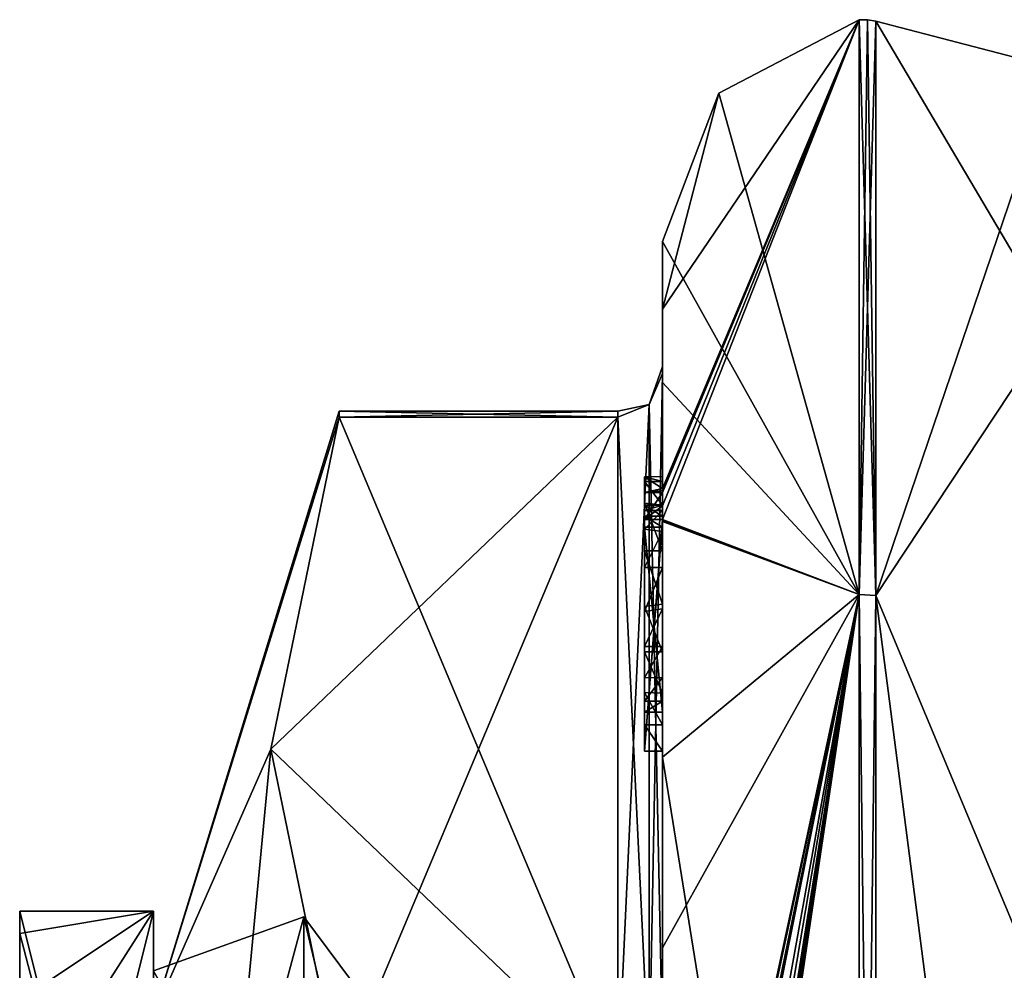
# Model space of a CAD drawing. Extents: x -23 to 700, y -1999 to -1.
# Tile 157 of 224: x -12 to -1, y -17 to -6. Entities that reach past the tile are written whole.
import ezdxf

# ---------------------------------------------------------------- set-up
doc = ezdxf.new("R2010")
doc.units = 0
doc.header["$LTSCALE"] = 5.485125
for name, color, linetype in [('1090', 7, 'CONTINUOUS'), ('1091', 7, 'CONTINUOUS'), ('1092', 7, 'CONTINUOUS'), ('1098', 7, 'CONTINUOUS'), ('1192', 7, 'CONTINUOUS'), ('1193', 7, 'CONTINUOUS'), ('1206', 7, 'CONTINUOUS'), ('1207', 7, 'CONTINUOUS'), ('1208', 7, 'CONTINUOUS'), ('1213', 7, 'CONTINUOUS'), ('1214', 7, 'CONTINUOUS'), ('1215', 7, 'CONTINUOUS'), ('1216', 7, 'CONTINUOUS'), ('1221', 7, 'CONTINUOUS'), ('1222', 7, 'CONTINUOUS'), ('1224', 7, 'CONTINUOUS'), ('1278', 7, 'CONTINUOUS'), ('1279', 7, 'CONTINUOUS'), ('1280', 7, 'CONTINUOUS'), ('1281', 7, 'CONTINUOUS'), ('1282', 7, 'CONTINUOUS'), ('1283', 7, 'CONTINUOUS'), ('1284', 7, 'CONTINUOUS'), ('1285', 7, 'CONTINUOUS'), ('1287', 7, 'CONTINUOUS'), ('1288', 7, 'CONTINUOUS'), ('1294', 7, 'CONTINUOUS'), ('1295', 7, 'CONTINUOUS'), ('1296', 7, 'CONTINUOUS'), ('1297', 7, 'CONTINUOUS'), ('1298', 7, 'CONTINUOUS'), ('1299', 7, 'CONTINUOUS'), ('1300', 7, 'CONTINUOUS'), ('1383', 7, 'CONTINUOUS'), ('1389', 7, 'CONTINUOUS')]:
    doc.layers.add(name, color=color, linetype=linetype)

msp = doc.modelspace()

# ---------------------------------------------------------------- linework, layer by layer
at = {"layer": '1090', "color": 7, "linetype": 'CONTINUOUS'}
for points in [[(-10.1, -16), (-10.1, -22, -10.392), (-11.6, -16), (-10.1, -16)], [(-11.6, -16), (-10.1, -22, -10.392), (-11.6, -16.253, -2.45), (-11.6, -16)], [(-11.6, -16.253, -2.45), (-10.1, -22, -10.392), (-11.6, -17, -4.796), (-11.6, -16.253, -2.45)]]:
    msp.add_3dface(points, dxfattribs=at)
at = {"layer": '1091', "color": 7, "linetype": 'CONTINUOUS'}
for points in [[(-10.1, -16), (-11.6, -16), (-11.6, -16.253, 2.45), (-10.1, -16)], [(-11.6, -22, 10.392), (-10.1, -16), (-11.6, -18.347, 7.128), (-11.6, -22, 10.392)], [(-10.1, -16), (-11.6, -22, 10.392), (-10.1, -22, 10.392), (-10.1, -16)], [(-11.6, -18.347, 7.128), (-10.1, -16), (-11.6, -17, 4.796), (-11.6, -18.347, 7.128)], [(-11.6, -17, 4.796), (-10.1, -16), (-11.6, -16.253, 2.45), (-11.6, -17, 4.796)]]:
    msp.add_3dface(points, dxfattribs=at)
at = {"layer": '1092', "color": 7, "linetype": 'CONTINUOUS'}
for points in [[(-10.1, -22, -10.392), (-10.1, -16), (-10.1, -16.671), (-10.1, -22, -10.392)], [(-10.1, -16), (-10.1, -22, 10.392), (-10.1, -16.671), (-10.1, -16)]]:
    msp.add_3dface(points, dxfattribs=at)
at = {"layer": '1098', "color": 7, "linetype": 'CONTINUOUS'}
for points in [[(-11.6, -16), (-11.6, -16.253, -2.45), (-11.6, -16.253, 2.45), (-11.6, -16)], [(-11.6, -16.253, -2.45), (-11.6, -17, -4.796), (-11.6, -16.253, 2.45), (-11.6, -16.253, -2.45)], [(-11.6, -17, -4.796), (-11.6, -17, 4.796), (-11.6, -16.253, 2.45), (-11.6, -17, -4.796)]]:
    msp.add_3dface(points, dxfattribs=at)
at = {"layer": '1192', "color": 7, "linetype": 'CONTINUOUS'}
for points in [[(-10.1, -16.671), (-10.1, -22.335, 9.811), (-8.417, -16.064), (-10.1, -16.671)], [(-8.417, -16.064), (-10.1, -22.335, 9.811), (-8.417, -19.56, 8.44), (-8.417, -16.064)], [(-7.35, -17.5), (-8.417, -16.064), (-8.417, -19.56, 8.44), (-7.35, -17.5)]]:
    msp.add_3dface(points, dxfattribs=at)
at = {"layer": '1193', "color": 7, "linetype": 'CONTINUOUS'}
for points in [[(-10.1, -16.671), (-8.417, -16.064), (-8.417, -19.56, -8.44), (-10.1, -16.671)], [(-7.35, -17.5), (-7.35, -20.575, -7.425), (-8.417, -16.064), (-7.35, -17.5)], [(-8.417, -16.064), (-7.35, -20.575, -7.425), (-8.417, -19.56, -8.44), (-8.417, -16.064)]]:
    msp.add_3dface(points, dxfattribs=at)
at = {"layer": '1206', "linetype": 'CONTINUOUS'}
for points in [[(-8.023, -17.907, 14.418), (-4.9, -10.467, 1.532), (-8.786, -14.187, 7.975), (-8.023, -17.907, 14.418)], [(-8.786, -14.187, 7.975), (-4.9, -10.467, 1.532), (-8.023, -10.467, 1.532), (-8.786, -14.187, 7.975)], [(-4.9, -17.907, 14.418), (-4.9, -10.467, 1.532), (-8.023, -17.907, 14.418), (-4.9, -17.907, 14.418)]]:
    msp.add_3dface(points, dxfattribs=at)
at = {"layer": '1207', "linetype": 'CONTINUOUS'}
for points in [[(-8.023, -10.467, -1.532), (-4.9, -17.907, -14.418), (-8.786, -14.187, -7.975), (-8.023, -10.467, -1.532)], [(-4.9, -10.467, -1.532), (-4.9, -17.907, -14.418), (-8.023, -10.467, -1.532), (-4.9, -10.467, -1.532)], [(-8.786, -14.187, -7.975), (-4.9, -17.907, -14.418), (-8.023, -17.907, -14.418), (-8.786, -14.187, -7.975)]]:
    msp.add_3dface(points, dxfattribs=at)
at = {"layer": '1208', "linetype": 'CONTINUOUS'}
for points in [[(-4.4, -8.5), (-4.4, -10.08, -7.69), (-4.4, -9.257, 5.382), (-4.4, -8.5)], [(-4.4, -9.257, 5.382), (-4.4, -10.08, -7.69), (-4.4, -9.9, -0.012), (-4.4, -9.257, 5.382)], [(-4.4, -11.268, 10.015), (-4.4, -9.257, 5.382), (-4.4, -11.133, 9.552), (-4.4, -11.268, 10.015)], [(-4.4, -11.133, 9.552), (-4.4, -9.257, 5.382), (-4.4, -9.979, 1.686), (-4.4, -11.133, 9.552)], [(-4.4, -9.979, 1.686), (-4.4, -9.257, 5.382), (-4.4, -9.9, -0.012), (-4.4, -9.979, 1.686)], [(-4.4, -9.9, -0.012), (-4.4, -10.08, -7.69), (-4.4, -9.979, -1.686), (-4.4, -9.9, -0.012)], [(-4.4, -13.915, 8.604), (-4.4, -13.561, 8.194), (-4.4, -9.979, 1.686), (-4.4, -13.915, 8.604)], [(-4.4, -17.529, 14.764), (-4.4, -13.915, 8.604), (-4.4, -9.979, 1.686), (-4.4, -17.529, 14.764)], [(-4.4, -10.08, -7.69), (-4.4, -14.278, -13.855), (-4.4, -9.979, -1.686), (-4.4, -10.08, -7.69)], [(-4.4, -9.979, -1.686), (-4.4, -14.278, -13.855), (-4.4, -17.529, -14.764), (-4.4, -9.979, -1.686)], [(-4.4, -11.187, 9.097), (-4.4, -11.133, 9.552), (-4.4, -9.979, 1.686), (-4.4, -11.187, 9.097)], [(-4.4, -11.454, 8.634), (-4.4, -11.187, 9.097), (-4.4, -9.979, 1.686), (-4.4, -11.454, 8.634)], [(-4.4, -11.966, 8.23), (-4.4, -11.454, 8.634), (-4.4, -9.979, 1.686), (-4.4, -11.966, 8.23)], [(-4.4, -12.563, 7.993), (-4.4, -11.966, 8.23), (-4.4, -9.979, 1.686), (-4.4, -12.563, 7.993)], [(-4.4, -13.095, 7.988), (-4.4, -12.563, 7.993), (-4.4, -9.979, 1.686), (-4.4, -13.095, 7.988)], [(-4.4, -13.561, 8.194), (-4.4, -13.095, 7.988), (-4.4, -9.979, 1.686), (-4.4, -13.561, 8.194)], [(-4.4, -11.454, 9.579), (-4.4, -11.514, 9.204), (-4.4, -11.578, 9.948), (-4.4, -11.454, 9.579)], [(-4.4, -11.514, 9.204), (-4.4, -11.747, 8.855), (-4.4, -11.578, 9.948), (-4.4, -11.514, 9.204)], [(-4.4, -11.747, 8.855), (-4.4, -11.701, 10.162), (-4.4, -11.578, 9.948), (-4.4, -11.747, 8.855)], [(-4.4, -11.635, 10.603), (-4.4, -14.211, 9.116), (-4.4, -16.414, 15.685), (-4.4, -11.635, 10.603)], [(-4.4, -13.773, 8.966), (-4.4, -11.701, 10.162), (-4.4, -13.65, 8.752), (-4.4, -13.773, 8.966)], [(-4.4, -13.65, 8.752), (-4.4, -11.701, 10.162), (-4.4, -13.385, 8.46), (-4.4, -13.65, 8.752)], [(-4.4, -13.385, 8.46), (-4.4, -11.701, 10.162), (-4.4, -13.035, 8.329), (-4.4, -13.385, 8.46)], [(-4.4, -13.035, 8.329), (-4.4, -11.701, 10.162), (-4.4, -12.616, 8.356), (-4.4, -13.035, 8.329)], [(-4.4, -12.616, 8.356), (-4.4, -11.701, 10.162), (-4.4, -12.151, 8.55), (-4.4, -12.616, 8.356)], [(-4.4, -12.151, 8.55), (-4.4, -11.701, 10.162), (-4.4, -11.747, 8.855), (-4.4, -12.151, 8.55)], [(-4.4, -14.211, 9.116), (-4.4, -13.915, 8.604), (-4.4, -17.529, 14.764), (-4.4, -14.211, 9.116)], [(-4.4, -16.414, 15.685), (-4.4, -14.211, 9.116), (-4.4, -17.529, 14.764), (-4.4, -16.414, 15.685)], [(-4.4, -14.278, -13.855), (-4.4, -20.48, -17.992), (-4.4, -17.529, -14.764), (-4.4, -14.278, -13.855)], [(-4.4, -22.674, 18.759), (-4.4, -16.414, 15.685), (-4.4, -22.674, 18.216), (-4.4, -22.674, 18.759)], [(-4.4, -22.674, 18.216), (-4.4, -16.414, 15.685), (-4.4, -20.45, 16.45), (-4.4, -22.674, 18.216)], [(-4.4, -20.45, 16.45), (-4.4, -16.414, 15.685), (-4.4, -18.961, 15.681), (-4.4, -20.45, 16.45)], [(-4.4, -18.961, 15.681), (-4.4, -16.414, 15.685), (-4.4, -17.529, 14.764), (-4.4, -18.961, 15.681)]]:
    msp.add_3dface(points, dxfattribs=at)
at = {"layer": '1213', "linetype": 'CONTINUOUS'}
for points in [[(-2.195, -6.017), (-2.195, -12.456, -15.544), (-3.769, -6.84), (-2.195, -6.017)], [(-2.195, -12.456, -15.544), (-4.4, -8.5), (-3.769, -6.84), (-2.195, -12.456, -15.544)], [(-4.4, -10.08, -7.69), (-4.4, -8.5), (-2.195, -12.456, -15.544), (-4.4, -10.08, -7.69)], [(-4.4, -14.278, -13.855), (-4.4, -10.08, -7.69), (-2.195, -12.456, -15.544), (-4.4, -14.278, -13.855)], [(-2.195, -28, -21.983), (-4.4, -14.278, -13.855), (-2.195, -12.456, -15.544), (-2.195, -28, -21.983)], [(-4.4, -20.48, -17.992), (-4.4, -14.278, -13.855), (-2.195, -28, -21.983), (-4.4, -20.48, -17.992)]]:
    msp.add_3dface(points, dxfattribs=at)
at = {"layer": '1214', "linetype": 'CONTINUOUS'}
for points in [[(-4.4, -9.257, 5.382), (-4.4, -11.268, 10.015), (-2.195, -6.017), (-4.4, -9.257, 5.382)], [(-4.4, -9.257, 5.382), (-2.195, -6.017), (-3.769, -6.84), (-4.4, -9.257, 5.382)], [(-2.195, -6.017), (-4.4, -11.268, 10.015), (-4.4, -11.288, 10.053), (-2.195, -6.017)], [(-4.4, -11.31, 10.091), (-2.195, -6.017), (-4.4, -11.288, 10.053), (-4.4, -11.31, 10.091)], [(-2.195, -6.017), (-4.4, -11.31, 10.091), (-4.4, -11.461, 10.354), (-2.195, -6.017)], [(-2.195, -12.456, 15.544), (-2.195, -6.017), (-4.4, -11.613, 10.616), (-2.195, -12.456, 15.544)], [(-4.4, -11.613, 10.616), (-2.195, -6.017), (-4.4, -11.461, 10.354), (-4.4, -11.613, 10.616)], [(-4.4, -8.5), (-4.4, -9.257, 5.382), (-3.769, -6.84), (-4.4, -8.5)], [(-4.4, -11.624, 10.61), (-2.195, -12.456, 15.544), (-4.4, -11.613, 10.616), (-4.4, -11.624, 10.61)], [(-4.4, -11.635, 10.603), (-2.195, -12.456, 15.544), (-4.4, -11.624, 10.61), (-4.4, -11.635, 10.603)], [(-4.4, -11.635, 10.603), (-4.4, -16.414, 15.685), (-2.195, -12.456, 15.544), (-4.4, -11.635, 10.603)], [(-4.4, -16.414, 15.685), (-4.4, -22.674, 18.759), (-2.195, -12.456, 15.544), (-4.4, -16.414, 15.685)], [(-2.195, -12.456, 15.544), (-4.4, -22.674, 18.759), (-4.374, -22.674, 19.134), (-2.195, -12.456, 15.544)], [(-2.195, -12.456, 15.544), (-4.4, -26.56, 19.447), (-4.4, -26.884, 19.5), (-2.195, -12.456, 15.544)], [(-4.4, -26.56, 19.447), (-2.195, -12.456, 15.544), (-4.399, -26.227, 19.5), (-4.4, -26.56, 19.447)], [(-2.195, -28, 21.983), (-2.195, -12.456, 15.544), (-4.4, -27.249, 19.5), (-2.195, -28, 21.983)], [(-4.4, -27.249, 19.5), (-2.195, -12.456, 15.544), (-4.4, -27.067, 19.5), (-4.4, -27.249, 19.5)], [(-4.4, -27.067, 19.5), (-2.195, -12.456, 15.544), (-4.4, -26.884, 19.5), (-4.4, -27.067, 19.5)], [(-4.399, -26.227, 19.5), (-2.195, -12.456, 15.544), (-4.394, -25.404, 19.5), (-4.399, -26.227, 19.5)], [(-4.394, -25.404, 19.5), (-2.195, -12.456, 15.544), (-4.383, -24.594, 19.5), (-4.394, -25.404, 19.5)], [(-4.383, -24.594, 19.5), (-2.195, -12.456, 15.544), (-4.32, -23.021, 19.5), (-4.383, -24.594, 19.5)], [(-4.296, -22.674, 19.5), (-2.195, -12.456, 15.544), (-4.374, -22.674, 19.134), (-4.296, -22.674, 19.5)], [(-4.32, -23.021, 19.5), (-2.195, -12.456, 15.544), (-4.296, -22.674, 19.5), (-4.32, -23.021, 19.5)]]:
    msp.add_3dface(points, dxfattribs=at)
at = {"layer": '1215', "linetype": 'CONTINUOUS'}
for points in [[(-2.009, -12.465, 15.535), (0, -6.556), (-2.009, -6.03, 0), (-2.009, -12.465, 15.535)], [(0, -9.429, 10.723), (0, -6.556), (-2.009, -12.465, 15.535), (0, -9.429, 10.723)], [(0, -17.279, 18.571), (0, -9.429, 10.723), (-2.009, -12.465, 15.535), (0, -17.279, 18.571)], [(-2.009, -28, 21.97), (0, -17.279, 18.571), (-2.009, -12.465, 15.535), (-2.009, -28, 21.97)]]:
    msp.add_3dface(points, dxfattribs=at)
at = {"layer": '1216', "linetype": 'CONTINUOUS'}
for points in [[(0, -6.556), (0, -9.429, -10.723), (-2.009, -6.03, 0), (0, -6.556)], [(-2.009, -6.03, 0), (0, -9.429, -10.723), (-2.009, -12.465, -15.535), (-2.009, -6.03, 0)], [(0, -9.429, -10.723), (0, -17.279, -18.571), (-2.009, -12.465, -15.535), (0, -9.429, -10.723)], [(0, -17.279, -18.571), (0, -28, -21.444), (-2.009, -12.465, -15.535), (0, -17.279, -18.571)], [(-2.009, -12.465, -15.535), (0, -28, -21.444), (-2.009, -28, -21.97), (-2.009, -12.465, -15.535)]]:
    msp.add_3dface(points, dxfattribs=at)
at = {"layer": '1221', "linetype": 'CONTINUOUS'}
for points in [[(-2.009, -12.465, -15.535), (-2.195, -6.017), (-2.102, -6.015, 0), (-2.009, -12.465, -15.535)], [(-2.195, -12.456, -15.544), (-2.195, -6.017), (-2.009, -12.465, -15.535), (-2.195, -12.456, -15.544)], [(-2.009, -6.03, 0), (-2.009, -12.465, -15.535), (-2.102, -6.015, 0), (-2.009, -6.03, 0)], [(-2.195, -28, -21.983), (-2.195, -12.456, -15.544), (-2.009, -28, -21.97), (-2.195, -28, -21.983)], [(-2.195, -12.456, -15.544), (-2.009, -12.465, -15.535), (-2.009, -28, -21.97), (-2.195, -12.456, -15.544)]]:
    msp.add_3dface(points, dxfattribs=at)
at = {"layer": '1222', "linetype": 'CONTINUOUS'}
for points in [[(-2.195, -6.017), (-2.195, -12.456, 15.544), (-2.102, -6.015, 0), (-2.195, -6.017)], [(-2.195, -12.456, 15.544), (-2.009, -6.03, 0), (-2.102, -6.015, 0), (-2.195, -12.456, 15.544)], [(-2.195, -12.456, 15.544), (-2.009, -12.465, 15.535), (-2.009, -6.03, 0), (-2.195, -12.456, 15.544)], [(-2.195, -12.456, 15.544), (-2.195, -28, 21.983), (-2.009, -12.465, 15.535), (-2.195, -12.456, 15.544)], [(-2.195, -28, 21.983), (-2.009, -28, 21.97), (-2.009, -12.465, 15.535), (-2.195, -28, 21.983)]]:
    msp.add_3dface(points, dxfattribs=at)
at = {"layer": '1224', "linetype": 'CONTINUOUS'}
for points in [[(-10.1, -17.175, 6.249), (-8.023, -10.467, 1.532), (-8.023, -10.4), (-10.1, -17.175, 6.249)], [(-8.023, -10.467, -1.532), (-10.1, -17.175, 6.249), (-8.023, -10.4), (-8.023, -10.467, -1.532)], [(-10.1, -17.175, 6.249), (-8.786, -14.187, 7.975), (-8.023, -10.467, 1.532), (-10.1, -17.175, 6.249)], [(-10.1, -17.175, 6.249), (-8.023, -10.467, -1.532), (-8.786, -14.187, -7.975), (-10.1, -17.175, 6.249)], [(-10.1, -17.175, -6.249), (-10.1, -17.175, 6.249), (-8.786, -14.187, -7.975), (-10.1, -17.175, -6.249)], [(-10.1, -17.175, -6.249), (-8.786, -14.187, -7.975), (-8.023, -17.907, -14.418), (-10.1, -17.175, -6.249)], [(-10.1, -17.175, 6.249), (-10.1, -28, 12.5), (-8.786, -14.187, 7.975), (-10.1, -17.175, 6.249)], [(-10.1, -28, 12.5), (-8.023, -17.907, 14.418), (-8.786, -14.187, 7.975), (-10.1, -28, 12.5)]]:
    msp.add_3dface(points, dxfattribs=at)
at = {"layer": '1278', "linetype": 'CONTINUOUS'}
for points in [[(-4.6, -11.136, 9.59), (-4.6, -11.187, 9.097), (-4.6, -11.578, 9.948), (-4.6, -11.136, 9.59)], [(-4.6, -11.136, 9.59), (-4.6, -11.613, 10.616), (-4.6, -11.31, 10.091), (-4.6, -11.136, 9.59)], [(-4.6, -11.613, 10.616), (-4.6, -11.136, 9.59), (-4.6, -11.578, 9.948), (-4.6, -11.613, 10.616)], [(-4.6, -11.453, 9.57), (-4.6, -11.187, 9.097), (-4.6, -11.514, 9.204), (-4.6, -11.453, 9.57)], [(-4.6, -11.578, 9.948), (-4.6, -11.187, 9.097), (-4.6, -11.453, 9.57), (-4.6, -11.578, 9.948)], [(-4.6, -11.187, 9.097), (-4.6, -11.431, 8.659), (-4.6, -11.514, 9.204), (-4.6, -11.187, 9.097)], [(-4.6, -11.514, 9.204), (-4.6, -11.431, 8.659), (-4.6, -11.724, 8.879), (-4.6, -11.514, 9.204)], [(-4.6, -11.431, 8.659), (-4.6, -11.966, 8.23), (-4.6, -11.724, 8.879), (-4.6, -11.431, 8.659)], [(-4.6, -11.701, 10.162), (-4.6, -11.613, 10.616), (-4.6, -11.578, 9.948), (-4.6, -11.701, 10.162)], [(-4.6, -14.211, 9.116), (-4.6, -11.613, 10.616), (-4.6, -13.773, 8.966), (-4.6, -14.211, 9.116)], [(-4.6, -11.613, 10.616), (-4.6, -11.701, 10.162), (-4.6, -13.773, 8.966), (-4.6, -11.613, 10.616)], [(-4.6, -11.724, 8.879), (-4.6, -11.966, 8.23), (-4.6, -12.151, 8.55), (-4.6, -11.724, 8.879)], [(-4.6, -11.966, 8.23), (-4.6, -12.59, 7.986), (-4.6, -12.151, 8.55), (-4.6, -11.966, 8.23)], [(-4.6, -12.151, 8.55), (-4.6, -12.59, 7.986), (-4.6, -12.646, 8.348), (-4.6, -12.151, 8.55)], [(-4.6, -12.646, 8.348), (-4.6, -12.59, 7.986), (-4.6, -13.035, 8.329), (-4.6, -12.646, 8.348)], [(-4.6, -12.59, 7.986), (-4.6, -13.095, 7.988), (-4.6, -13.035, 8.329), (-4.6, -12.59, 7.986)], [(-4.6, -13.035, 8.329), (-4.6, -13.095, 7.988), (-4.6, -13.386, 8.46), (-4.6, -13.035, 8.329)], [(-4.6, -13.095, 7.988), (-4.6, -13.553, 8.187), (-4.6, -13.386, 8.46), (-4.6, -13.095, 7.988)], [(-4.6, -13.386, 8.46), (-4.6, -13.553, 8.187), (-4.6, -13.65, 8.752), (-4.6, -13.386, 8.46)], [(-4.6, -13.553, 8.187), (-4.6, -13.915, 8.604), (-4.6, -13.773, 8.966), (-4.6, -13.553, 8.187)], [(-4.6, -13.65, 8.752), (-4.6, -13.553, 8.187), (-4.6, -13.773, 8.966), (-4.6, -13.65, 8.752)], [(-4.6, -13.915, 8.604), (-4.6, -14.211, 9.116), (-4.6, -13.773, 8.966), (-4.6, -13.915, 8.604)]]:
    msp.add_3dface(points, dxfattribs=at)
at = {"layer": '1279', "linetype": 'CONTINUOUS'}
for points in [[(-4.4, -13.915, 8.604), (-4.4, -14.211, 9.116), (-4.6, -13.915, 8.604), (-4.4, -13.915, 8.604)], [(-4.4, -14.211, 9.116), (-4.6, -14.211, 9.116), (-4.6, -13.915, 8.604), (-4.4, -14.211, 9.116)]]:
    msp.add_3dface(points, dxfattribs=at)
at = {"layer": '1280', "linetype": 'CONTINUOUS'}
for points in [[(-4.4, -13.095, 7.988), (-4.4, -13.561, 8.194), (-4.6, -13.095, 7.988), (-4.4, -13.095, 7.988)], [(-4.4, -13.561, 8.194), (-4.6, -13.553, 8.187), (-4.6, -13.095, 7.988), (-4.4, -13.561, 8.194)], [(-4.4, -13.561, 8.194), (-4.4, -13.915, 8.604), (-4.6, -13.553, 8.187), (-4.4, -13.561, 8.194)], [(-4.4, -13.915, 8.604), (-4.6, -13.915, 8.604), (-4.6, -13.553, 8.187), (-4.4, -13.915, 8.604)]]:
    msp.add_3dface(points, dxfattribs=at)
at = {"layer": '1281', "linetype": 'CONTINUOUS'}
for points in [[(-4.4, -11.966, 8.23), (-4.4, -12.563, 7.993), (-4.6, -11.966, 8.23), (-4.4, -11.966, 8.23)], [(-4.4, -12.563, 7.993), (-4.6, -12.59, 7.986), (-4.6, -11.966, 8.23), (-4.4, -12.563, 7.993)], [(-4.4, -12.563, 7.993), (-4.4, -13.095, 7.988), (-4.6, -12.59, 7.986), (-4.4, -12.563, 7.993)], [(-4.4, -13.095, 7.988), (-4.6, -13.095, 7.988), (-4.6, -12.59, 7.986), (-4.4, -13.095, 7.988)]]:
    msp.add_3dface(points, dxfattribs=at)
at = {"layer": '1282', "linetype": 'CONTINUOUS'}
for points in [[(-4.4, -11.187, 9.097), (-4.4, -11.454, 8.634), (-4.6, -11.187, 9.097), (-4.4, -11.187, 9.097)], [(-4.4, -11.454, 8.634), (-4.6, -11.431, 8.659), (-4.6, -11.187, 9.097), (-4.4, -11.454, 8.634)], [(-4.4, -11.454, 8.634), (-4.4, -11.966, 8.23), (-4.6, -11.431, 8.659), (-4.4, -11.454, 8.634)], [(-4.4, -11.966, 8.23), (-4.6, -11.966, 8.23), (-4.6, -11.431, 8.659), (-4.4, -11.966, 8.23)]]:
    msp.add_3dface(points, dxfattribs=at)
at = {"layer": '1283', "linetype": 'CONTINUOUS'}
for points in [[(-4.4, -11.268, 10.015), (-4.4, -11.133, 9.552), (-4.6, -11.136, 9.59), (-4.4, -11.268, 10.015)], [(-4.4, -11.133, 9.552), (-4.4, -11.187, 9.097), (-4.6, -11.136, 9.59), (-4.4, -11.133, 9.552)], [(-4.4, -11.268, 10.015), (-4.6, -11.136, 9.59), (-4.6, -11.31, 10.091), (-4.4, -11.268, 10.015)], [(-4.4, -11.187, 9.097), (-4.6, -11.187, 9.097), (-4.6, -11.136, 9.59), (-4.4, -11.187, 9.097)], [(-4.4, -11.288, 10.053), (-4.4, -11.268, 10.015), (-4.6, -11.31, 10.091), (-4.4, -11.288, 10.053)], [(-4.4, -11.31, 10.091), (-4.4, -11.288, 10.053), (-4.6, -11.31, 10.091), (-4.4, -11.31, 10.091)]]:
    msp.add_3dface(points, dxfattribs=at)
at = {"layer": '1284', "linetype": 'CONTINUOUS'}
for points in [[(-4.4, -11.461, 10.354), (-4.4, -11.31, 10.091), (-4.6, -11.613, 10.616), (-4.4, -11.461, 10.354)], [(-4.6, -11.613, 10.616), (-4.4, -11.31, 10.091), (-4.6, -11.31, 10.091), (-4.6, -11.613, 10.616)], [(-4.4, -11.613, 10.616), (-4.4, -11.461, 10.354), (-4.6, -11.613, 10.616), (-4.4, -11.613, 10.616)]]:
    msp.add_3dface(points, dxfattribs=at)
at = {"layer": '1285', "linetype": 'CONTINUOUS'}
for points in [[(-4.4, -11.624, 10.61), (-4.4, -11.613, 10.616), (-4.6, -14.211, 9.116), (-4.4, -11.624, 10.61)], [(-4.4, -11.613, 10.616), (-4.6, -11.613, 10.616), (-4.6, -14.211, 9.116), (-4.4, -11.613, 10.616)], [(-4.4, -11.635, 10.603), (-4.4, -11.624, 10.61), (-4.6, -14.211, 9.116), (-4.4, -11.635, 10.603)], [(-4.4, -14.211, 9.116), (-4.4, -11.635, 10.603), (-4.6, -14.211, 9.116), (-4.4, -14.211, 9.116)]]:
    msp.add_3dface(points, dxfattribs=at)
at = {"layer": '1287', "linetype": 'CONTINUOUS'}
for points in [[(-4.4, -17.529, 14.764), (-4.4, -9.979, 1.686), (-4.549, -10.326, 1.576), (-4.4, -17.529, 14.764)], [(-4.549, -10.326, 1.576), (-4.9, -10.467, 1.532), (-4.549, -17.798, 14.518), (-4.549, -10.326, 1.576)], [(-4.4, -17.529, 14.764), (-4.549, -10.326, 1.576), (-4.549, -17.798, 14.518), (-4.4, -17.529, 14.764)], [(-4.9, -10.467, 1.532), (-4.9, -17.907, 14.418), (-4.549, -17.798, 14.518), (-4.9, -10.467, 1.532)]]:
    msp.add_3dface(points, dxfattribs=at)
at = {"layer": '1288', "linetype": 'CONTINUOUS'}
for points in [[(-4.4, -9.979, -1.686), (-4.4, -17.529, -14.764), (-4.549, -17.798, -14.518), (-4.4, -9.979, -1.686)], [(-4.4, -9.979, -1.686), (-4.549, -17.798, -14.518), (-4.549, -10.326, -1.576), (-4.4, -9.979, -1.686)], [(-4.9, -17.907, -14.418), (-4.9, -10.467, -1.532), (-4.549, -10.326, -1.576), (-4.9, -17.907, -14.418)], [(-4.549, -17.798, -14.518), (-4.9, -17.907, -14.418), (-4.549, -10.326, -1.576), (-4.549, -17.798, -14.518)]]:
    msp.add_3dface(points, dxfattribs=at)
at = {"layer": '1294', "linetype": 'CONTINUOUS'}
for points in [[(-4.4, -11.701, 10.162), (-4.4, -13.773, 8.966), (-4.6, -11.701, 10.162), (-4.4, -11.701, 10.162)], [(-4.6, -11.701, 10.162), (-4.4, -13.773, 8.966), (-4.6, -13.773, 8.966), (-4.6, -11.701, 10.162)]]:
    msp.add_3dface(points, dxfattribs=at)
at = {"layer": '1295', "linetype": 'CONTINUOUS'}
for points in [[(-4.4, -13.773, 8.966), (-4.4, -13.65, 8.752), (-4.6, -13.773, 8.966), (-4.4, -13.773, 8.966)], [(-4.4, -13.65, 8.752), (-4.6, -13.65, 8.752), (-4.6, -13.773, 8.966), (-4.4, -13.65, 8.752)]]:
    msp.add_3dface(points, dxfattribs=at)
at = {"layer": '1296', "linetype": 'CONTINUOUS'}
for points in [[(-4.4, -13.385, 8.46), (-4.4, -13.035, 8.329), (-4.6, -13.386, 8.46), (-4.4, -13.385, 8.46)], [(-4.4, -13.035, 8.329), (-4.6, -13.035, 8.329), (-4.6, -13.386, 8.46), (-4.4, -13.035, 8.329)], [(-4.4, -13.65, 8.752), (-4.4, -13.385, 8.46), (-4.6, -13.65, 8.752), (-4.4, -13.65, 8.752)], [(-4.4, -13.385, 8.46), (-4.6, -13.386, 8.46), (-4.6, -13.65, 8.752), (-4.4, -13.385, 8.46)]]:
    msp.add_3dface(points, dxfattribs=at)
at = {"layer": '1297', "linetype": 'CONTINUOUS'}
for points in [[(-4.4, -12.616, 8.356), (-4.4, -12.151, 8.55), (-4.6, -12.646, 8.348), (-4.4, -12.616, 8.356)], [(-4.4, -12.151, 8.55), (-4.6, -12.151, 8.55), (-4.6, -12.646, 8.348), (-4.4, -12.151, 8.55)], [(-4.4, -13.035, 8.329), (-4.4, -12.616, 8.356), (-4.6, -13.035, 8.329), (-4.4, -13.035, 8.329)], [(-4.4, -12.616, 8.356), (-4.6, -12.646, 8.348), (-4.6, -13.035, 8.329), (-4.4, -12.616, 8.356)]]:
    msp.add_3dface(points, dxfattribs=at)
at = {"layer": '1298', "linetype": 'CONTINUOUS'}
for points in [[(-4.4, -11.747, 8.855), (-4.4, -11.514, 9.204), (-4.6, -11.724, 8.879), (-4.4, -11.747, 8.855)], [(-4.4, -11.514, 9.204), (-4.6, -11.514, 9.204), (-4.6, -11.724, 8.879), (-4.4, -11.514, 9.204)], [(-4.4, -11.747, 8.855), (-4.6, -11.724, 8.879), (-4.6, -12.151, 8.55), (-4.4, -11.747, 8.855)], [(-4.4, -12.151, 8.55), (-4.4, -11.747, 8.855), (-4.6, -12.151, 8.55), (-4.4, -12.151, 8.55)]]:
    msp.add_3dface(points, dxfattribs=at)
at = {"layer": '1299', "linetype": 'CONTINUOUS'}
for points in [[(-4.4, -11.454, 9.579), (-4.4, -11.578, 9.948), (-4.6, -11.453, 9.57), (-4.4, -11.454, 9.579)], [(-4.4, -11.454, 9.579), (-4.6, -11.453, 9.57), (-4.6, -11.514, 9.204), (-4.4, -11.454, 9.579)], [(-4.4, -11.578, 9.948), (-4.6, -11.578, 9.948), (-4.6, -11.453, 9.57), (-4.4, -11.578, 9.948)], [(-4.4, -11.514, 9.204), (-4.4, -11.454, 9.579), (-4.6, -11.514, 9.204), (-4.4, -11.514, 9.204)]]:
    msp.add_3dface(points, dxfattribs=at)
at = {"layer": '1300', "linetype": 'CONTINUOUS'}
for points in [[(-4.4, -11.578, 9.948), (-4.4, -11.701, 10.162), (-4.6, -11.578, 9.948), (-4.4, -11.578, 9.948)], [(-4.4, -11.701, 10.162), (-4.6, -11.701, 10.162), (-4.6, -11.578, 9.948), (-4.4, -11.701, 10.162)]]:
    msp.add_3dface(points, dxfattribs=at)
at = {"layer": '1383', "linetype": 'CONTINUOUS'}
for points in [[(-8.023, -10.467, 1.532), (-4.9, -10.467, 1.532), (-4.9, -10.4, -0.01), (-8.023, -10.467, 1.532)], [(-8.023, -10.4), (-8.023, -10.467, 1.532), (-4.9, -10.4, -0.01), (-8.023, -10.4)], [(-4.9, -10.467, -1.532), (-8.023, -10.467, -1.532), (-8.023, -10.4), (-4.9, -10.467, -1.532)], [(-4.9, -10.467, -1.532), (-8.023, -10.4), (-4.9, -10.4, -0.01), (-4.9, -10.467, -1.532)]]:
    msp.add_3dface(points, dxfattribs=at)
at = {"layer": '1389', "linetype": 'CONTINUOUS'}
for points in [[(-4.4, -9.979, 1.686), (-4.4, -9.9, -0.012), (-4.549, -10.326, -1.576), (-4.4, -9.979, 1.686)], [(-4.4, -9.9, -0.012), (-4.4, -9.979, -1.686), (-4.549, -10.326, -1.576), (-4.4, -9.9, -0.012)], [(-4.4, -9.979, 1.686), (-4.549, -10.326, -1.576), (-4.549, -10.326, 1.576), (-4.4, -9.979, 1.686)], [(-4.9, -10.4, -0.01), (-4.9, -10.467, 1.532), (-4.549, -10.326, 1.576), (-4.9, -10.4, -0.01)], [(-4.9, -10.467, -1.532), (-4.9, -10.4, -0.01), (-4.549, -10.326, 1.576), (-4.9, -10.467, -1.532)], [(-4.549, -10.326, -1.576), (-4.9, -10.467, -1.532), (-4.549, -10.326, 1.576), (-4.549, -10.326, -1.576)]]:
    msp.add_3dface(points, dxfattribs=at)

doc.saveas('drawing.dxf')
